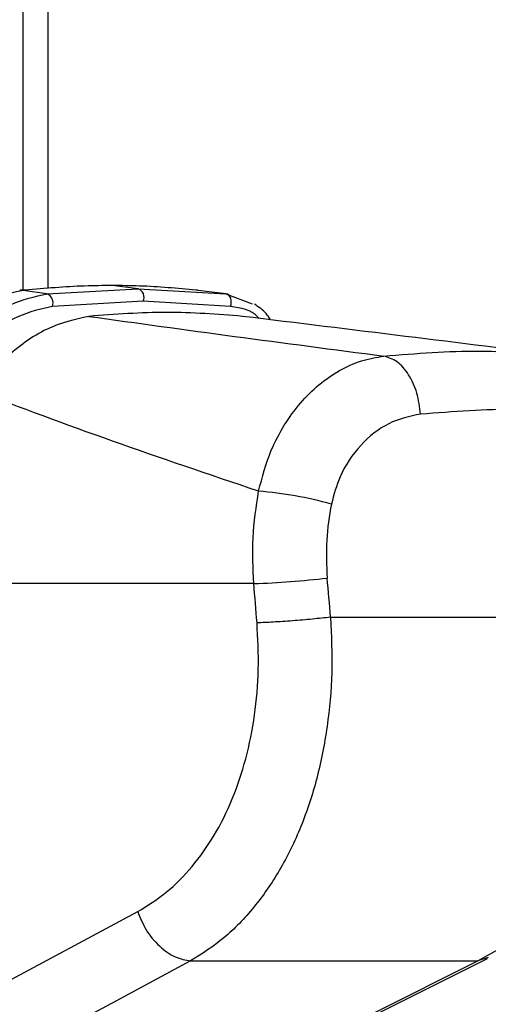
# Model space of a CAD drawing. Header units: millimetres. Extents: x 10 to 10348, y 8 to 8288.
# Tile 44 of 129: x 3687 to 3719, y 2785 to 2852. Entities that reach past the tile are written whole.
import ezdxf

# ---------------------------------------------------------------- set-up
doc = ezdxf.new("R2010")
doc.units = ezdxf.units.MM
doc.layers.add('COMPONENT_GEOMETRY', color=7, linetype='Continuous')
doc.styles.add('SLDTEXTSTYLE0', font='TXT', dxfattribs={"width": 0.75})
doc.dimstyles.new('SLDDIMSTYLE1', dxfattribs={"dimtxt": 75, "dimasz": 3.302, "dimexe": 0, "dimexo": 0.0625, "dimgap": 18.75, "dimtad": 0, "dimtih": 1, "dimtoh": 1, "dimdec": 0, "dimrnd": 1e-09, "dimzin": 12, "dimdsep": 46, "dimtxsty": 'SLDTEXTSTYLE0', "dimsah": 1, "dimcen": 0.09, "dimadec": 0, "dimazin": 3, "dimtfac": 1, "dimtdec": 0, "dimtofl": 0, "dimtmove": 0, "dimatfit": 3, "dimfxl": 1, "dimfrac": 2, "dimtolj": 1, "dimtzin": 12, "dimarcsym": 0})

# ---------------------------------------------------------------- blocks, each defined once
blk = doc.blocks.new('_D_6')
at = {"layer": 'COMPONENT_GEOMETRY', "color": 7}
for p, q in [((6592.367, 3169.161), (6314.849, 3169.161)), ((6318.024, 3169.161), (6318.024, 2018.737)), ((6318.024, 749.251), (6318.024, 1899.675)), ((3149.538, 749.251), (6321.199, 749.251))]:
    blk.add_line(p, q, dxfattribs=at)
for points in [[(6318.024, 3169.161), (6317.516, 3165.859), (6318.532, 3165.859)], [(6318.024, 749.251), (6318.532, 752.553), (6317.516, 752.553)]]:
    blk.add_solid(points, dxfattribs=at)
at = {"layer": 'COMPONENT_GEOMETRY', "color": 7, "insert": (6207.191, 1996.355), "char_height": 75, "attachment_point": 1, "style": 'SLDTEXTSTYLE0'}
blk.add_mtext('2420', dxfattribs=at)

msp = doc.modelspace()

# ---------------------------------------------------------------- linework, layer by layer
at = {"color": 8, "linetype": 'Continuous', "lineweight": 25}
for p, q in [((3686.963, 2833.997), (3686.963, 3086.431)), ((3718.721, 2788.384), (3718.006, 2788.146))]:
    msp.add_line(p, q, dxfattribs=at)
at = {"color": 7, "linetype": 'Continuous', "lineweight": 25}
for p, q in [((3688.637, 3086.431), (3688.637, 2834.097)), ((3686.783, 2833.977), (3686.736, 2833.972)), ((3686.88, 2833.992), (3686.776, 2833.981)), ((3686.997, 2833.979), (3686.951, 2833.974)), ((3688.585, 2833.74), (3686.951, 2833.974)), ((3687.097, 2833.989), (3686.997, 2833.979)), ((3688.585, 2833.74), (3694.814, 2834.089)), ((3694.814, 2834.089), (3693.049, 2834.307)), ((3694.814, 2834.089), (3700.806, 2833.74)), ((3698.868, 2833.979), (3698.775, 2833.989)), ((3698.911, 2833.974), (3698.868, 2833.979)), ((3700.806, 2833.74), (3698.911, 2833.974)), ((3695.16, 2833.232), (3688.965, 2832.88)), ((3701.115, 2832.88), (3695.16, 2833.232)), ((3700.806, 2833.74), (3702.606, 2833.06)), ((3702.713, 2813.931), (3674.295, 2813.931)), ((3707.958, 2811.639), (3731.058, 2811.639)), ((3682.986, 2785.181), (3694.783, 2791.514)), ((3698.399, 2788.146), (3718.006, 2788.146)), ((3706.001, 2781.989), (3718.665, 2788.322))]:
    msp.add_line(p, q, dxfattribs=at)
at = {"color": 7, "linetype": 'Continuous', "lineweight": 25, "flags": 128}
for points in [[(3686.951, 2833.974), (3686.801, 2833.981), (3686.726, 2833.976)], [(3687.097, 2833.989), (3686.948, 2833.997), (3686.88, 2833.992)], [(3701.115, 2832.88), (3701.157, 2833.017), (3701.175, 2833.161), (3701.167, 2833.304), (3701.134, 2833.437), (3701.077, 2833.554), (3701.001, 2833.646), (3700.908, 2833.71), (3700.806, 2833.74)], [(3698.399, 2788.146), (3693.281, 2785.397), (3686.609, 2781.813)], [(3705.336, 2781.813), (3710.836, 2784.562), (3718.006, 2788.146)]]:
    msp.add_lwpolyline(points, dxfattribs=at)
at = {"color": 8, "linetype": 'Continuous', "lineweight": 25, "flags": 128}
msp.add_lwpolyline([(3686.997, 2833.979), (3686.847, 2833.986), (3686.783, 2833.982)], dxfattribs=at)
at = {"color": 7, "linetype": 'Continuous', "lineweight": 25}
for centre, radius, start, end in [((3694.586, 2833.498), 0.633, 335.11846, 68.8416), ((3688.333, 2833.115), 0.674, 339.62874, 68.03751), ((3700.761, 2792.892), 27.457, 74.68958, 85.23969), ((3700.384, 2877.134), 63.245, 272.11052, 276.66721)]:
    msp.add_arc(centre, radius, start, end, dxfattribs=at)
for centre, major_axis, ratio, start_param, end_param in [((3662.567, 2650.875), (-58.4, 808.708), 0.071472, 4.907349, 4.910728), ((3659.751, 2650.49), (-55.53, 808.71), 0.068026, 4.907839, 4.911218)]:
    msp.add_ellipse(centre, major_axis=major_axis, ratio=ratio, start_param=start_param, end_param=end_param, dxfattribs=at)
for points, knots in [([(3686.951, 2833.974), (3686.099, 2833.783), (3684.41, 2833.405), (3682.034, 2831.825), (3680.694, 2830.529), (3680.14, 2829.993)], [0, 0, 0, 0, 0.3736, 0.740943, 1, 1, 1, 1]), ([(3693.049, 2834.307), (3692.421, 2834.302), (3690.466, 2834.285), (3688.46, 2834.109), (3687.097, 2833.989)], [0, 0, 0, 0, 0.32125, 1, 1, 1, 1]), ([(3698.775, 2833.989), (3697.498, 2834.109), (3695.616, 2834.285), (3693.673, 2834.302), (3693.049, 2834.307)], [0, 0, 0, 0, 0.67875, 1, 1, 1, 1]), ([(3681.645, 2829.559), (3682.277, 2830.188), (3683.677, 2831.583), (3686.105, 2833.184), (3687.758, 2833.555), (3688.585, 2833.74)], [0, 0, 0, 0, 0.291568, 0.64553, 1, 1, 1, 1]), ([(3688.965, 2832.88), (3688.183, 2832.703), (3686.617, 2832.347), (3684.3, 2830.812), (3682.957, 2829.489), (3682.349, 2828.889)], [0, 0, 0, 0, 0.352553, 0.70637, 1, 1, 1, 1]), ([(3701.948, 2832.201), (3700.233, 2832.336), (3696.792, 2832.606), (3693.229, 2832.336), (3691.442, 2832.201)], [0, 0, 0, 0, 0.498544, 1, 1, 1, 1]), ([(3703.852, 2831.966), (3703.758, 2832.113), (3703.477, 2832.55), (3703.048, 2832.838), (3702.762, 2833.029)], [0, 0, 0, 0, 0.336327, 1, 1, 1, 1]), ([(3691.442, 2832.201), (3690.484, 2831.985), (3688.566, 2831.554), (3685.876, 2829.604), (3684.365, 2827.89), (3683.698, 2827.134)], [0, 0, 0, 0, 0.358424, 0.716901, 1, 1, 1, 1]), ([(3691.442, 2832.201), (3694.736, 2831.743), (3701.325, 2830.828), (3708.169, 2829.935), (3711.592, 2829.488)], [0, 0, 0, 0, 0.499853, 1, 1, 1, 1]), ([(3723.94, 2829.488), (3720.333, 2829.934), (3713.118, 2830.827), (3705.672, 2831.743), (3701.948, 2832.201)], [0, 0, 0, 0, 0.4998773, 1, 1, 1, 1]), ([(3703.039, 2820.254), (3703.29, 2821.207), (3703.711, 2822.808), (3704.766, 2824.787), (3705.861, 2826.304), (3707.141, 2827.566), (3708.55, 2828.543), (3710.049, 2829.224), (3711.078, 2829.4), (3711.592, 2829.488)], [0, 0, 0, 0, 0.1964624, 0.3301525, 0.4638467, 0.5979341, 0.7320254, 0.8660126, 1, 1, 1, 1]), ([(3714.102, 2825.518), (3714.039, 2826.009), (3713.913, 2826.99), (3713.322, 2828.255), (3712.522, 2829.19), (3711.902, 2829.388), (3711.592, 2829.488)], [0, 0, 0, 0, 0.250001, 0.500002, 0.750002, 1, 1, 1, 1]), ([(3703.039, 2820.254), (3699.665, 2821.391), (3692.909, 2823.666), (3686.771, 2825.977), (3683.698, 2827.134)], [0, 0, 0, 0, 0.499404, 1, 1, 1, 1]), ([(3726.563, 2825.518), (3724.644, 2825.683), (3720.825, 2826.011), (3716.336, 2825.682), (3714.102, 2825.518)], [0, 0, 0, 0, 0.502298, 1, 1, 1, 1]), ([(3714.102, 2825.518), (3713.364, 2825.361), (3711.898, 2825.049), (3709.954, 2823.497), (3708.594, 2821.521), (3708.184, 2820.011), (3708.011, 2819.375)], [0, 0, 0, 0, 0.273074, 0.542989, 0.807447, 1, 1, 1, 1]), ([(3702.713, 2813.931), (3702.664, 2814.979), (3702.564, 2817.103), (3702.88, 2819.195), (3703.039, 2820.254)], [0, 0, 0, 0, 0.4934776, 1, 1, 1, 1]), ([(3708.011, 2819.375), (3707.875, 2818.551), (3707.599, 2816.88), (3707.683, 2815.179), (3707.726, 2814.316)], [0, 0, 0, 0, 0.4927204, 1, 1, 1, 1]), ([(3707.958, 2811.639), (3708.011, 2810.375), (3708.117, 2807.849), (3707.774, 2804.133), (3707.074, 2800.584), (3705.984, 2797.275), (3704.535, 2794.311), (3702.757, 2791.757), (3700.719, 2789.621), (3699.172, 2788.638), (3698.399, 2788.146)], [0, 0, 0, 0, 0.125078, 0.249956, 0.375349, 0.500002, 0.625552, 0.749896, 0.87499, 1, 1, 1, 1]), ([(3707.958, 2811.639), (3707.553, 2811.594), (3706.744, 2811.504), (3705.35, 2811.386), (3703.998, 2811.294), (3703.288, 2811.267), (3702.933, 2811.254)], [0, 0, 0, 0, 0.25, 0.499999, 0.749998, 1, 1, 1, 1]), ([(3718.006, 2788.146), (3718.879, 2788.635), (3720.625, 2789.612), (3723.039, 2791.739), (3725.232, 2794.284), (3727.145, 2797.248), (3728.715, 2800.549), (3729.911, 2804.107), (3730.749, 2807.829), (3730.955, 2810.369), (3731.058, 2811.639)], [0, 0, 0, 0, 0.124254, 0.248755, 0.373673, 0.498312, 0.623951, 0.748648, 0.874353, 1, 1, 1, 1]), ([(3694.783, 2791.514), (3695.447, 2791.924), (3696.777, 2792.747), (3698.527, 2794.537), (3700.052, 2796.678), (3701.294, 2799.163), (3702.222, 2801.942), (3702.813, 2804.931), (3703.093, 2808.063), (3702.986, 2810.191), (3702.933, 2811.254)], [0, 0, 0, 0, 0.124405, 0.249474, 0.373855, 0.49899, 0.623387, 0.749223, 0.874701, 1, 1, 1, 1]), ([(3694.783, 2791.514), (3694.957, 2791.09), (3695.316, 2790.213), (3696.242, 2789.113), (3697.327, 2788.34), (3698.05, 2788.21), (3698.399, 2788.146)], [0, 0, 0, 0, 0.241933, 0.500002, 0.758067, 1, 1, 1, 1])]:
    msp.add_open_spline(points, degree=3, knots=knots, dxfattribs=at)
at = {"color": 8, "linetype": 'Continuous', "lineweight": 25}
for points, knots in [([(3703.05, 2832.065), (3703.023, 2832.1), (3702.6, 2832.655), (3701.833, 2832.772), (3701.115, 2832.88)], [0, 0, 0, 0, 0.0623069, 1, 1, 1, 1]), ([(3711.592, 2829.488), (3713.806, 2829.666), (3717.755, 2829.985), (3721.138, 2829.693), (3722.623, 2829.565)], [0, 0, 0, 0, 0.5607256, 1, 1, 1, 1])]:
    msp.add_open_spline(points, degree=3, knots=knots, dxfattribs=at)

# ---------------------------------------------------------------- dimensions: what is measured, and where the dimension line sits
at = {"layer": 'COMPONENT_GEOMETRY', "color": 7}
dim = msp.add_linear_dim(base=(6318.024, 749.251), p1=(6593.637, 3169.161), p2=(3148.268, 749.251), angle=90, dimstyle='SLDDIMSTYLE1', dxfattribs=at)
dim.commit()
dim.dimension.update_dxf_attribs({"geometry": '_D_6', "text_midpoint": (6318.024, 1959.206), "dimtype": 160})

doc.saveas('drawing.dxf')
